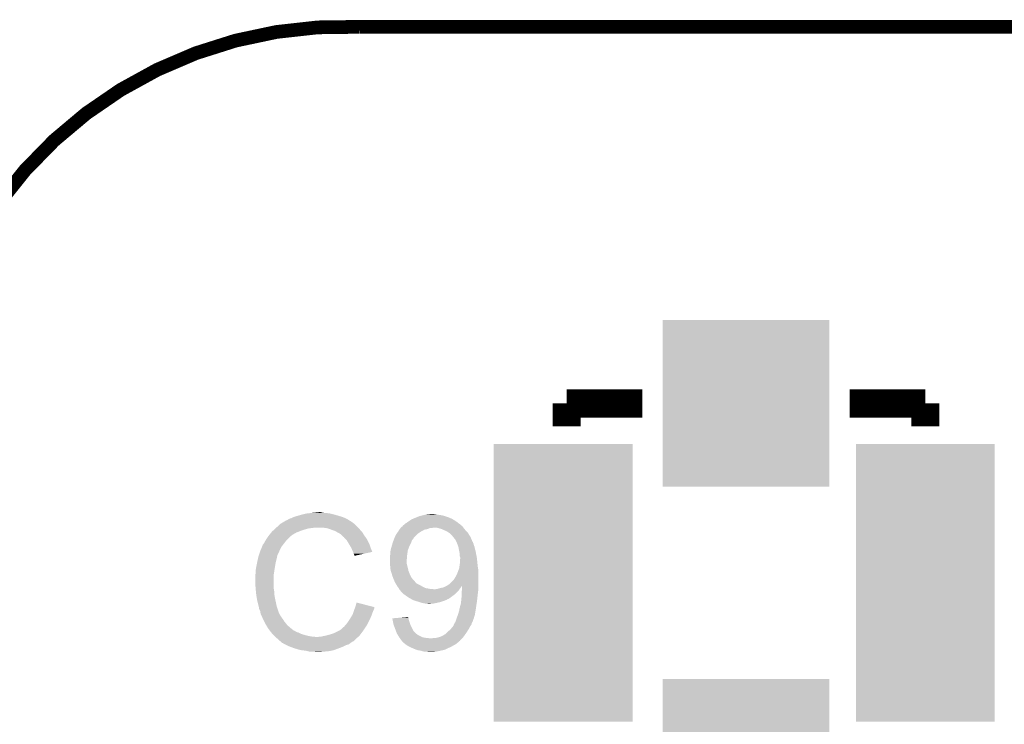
# Model space of a CAD drawing. Extents: x -52 to 48, y -3 to 57.
# Tile 34 of 96: x -45 to -38, y 52 to 57. Entities that reach past the tile are written whole.
import ezdxf

# ---------------------------------------------------------------- set-up
doc = ezdxf.new("R2010")
doc.units = 0
doc.layers.get('0').update_dxf_attribs({"linetype": 'CONTINUOUS'})
for name, color, linetype in [('CLICK_SHIELD_FOR_RED_PITAYA_008', 9, 'CONTINUOUS'), ('CLICK_SHIELD_FOR_RED_PITAYA_010', 11, 'CONTINUOUS'), ('CLICK_SHIELD_FOR_RED_PITAYA_012', 8, 'CONTINUOUS')]:
    doc.layers.add(name, color=color, linetype=linetype)

# ---------------------------------------------------------------- blocks, each defined once
blk = doc.blocks.new('RECTANGLE_203')
blk.add_solid([(0.50165, 1.00203), (0.50165, -1.00203), (-0.50165, 1.00203), (-0.50165, -1.00203)])
blk = doc.blocks.new('SQUARE_204')
blk.add_solid([(0.60198, 0.60198), (0.60198, -0.60198), (-0.60198, 0.60198), (-0.60198, -0.60198)])

msp = doc.modelspace()

# ---------------------------------------------------------------- linework, layer by layer
at = {"layer": 'CLICK_SHIELD_FOR_RED_PITAYA_008', "const_width": 0.09906}
msp.add_lwpolyline([(-42.55516, 57.1119, 0.2762521), (-45.3263, 55.5879)], format="xyb", dxfattribs=at)
msp.add_lwpolyline([(-42.55516, 57.1119), (4.45008, 57.1119)], dxfattribs=at)
at = {"layer": 'CLICK_SHIELD_FOR_RED_PITAYA_010', "const_width": 0.2032}
for points in [[(-41.0591, 54.39156), (-40.513, 54.39156)], [(-41.0591, 54.22646), (-41.0591, 54.39156)], [(-39.0144, 54.39156), (-38.4683, 54.39156)], [(-38.4683, 54.22646), (-38.4683, 54.39156)]]:
    msp.add_lwpolyline(points, dxfattribs=at)
at = {"layer": 'CLICK_SHIELD_FOR_RED_PITAYA_010'}
for points in [[(-43.042838, 53.56606), (-43.032678, 53.57114), (-42.66438, 53.56606), (-42.677922, 53.57114)], [(-43.032678, 53.57114), (-43.025054, 53.573682), (-42.677922, 53.57114), (-42.6847, 53.573682)], [(-43.025054, 53.573682), (-43.01744, 53.57622), (-42.6847, 53.573682), (-42.69333, 53.57622)], [(-43.01744, 53.57622), (-42.98188, 53.58638), (-42.69333, 53.57622), (-42.72788, 53.58638)], [(-42.98188, 53.58638), (-42.941238, 53.59654), (-42.72788, 53.58638), (-42.765978, 53.59654)], [(-42.941238, 53.59654), (-42.91965, 53.59908), (-42.765978, 53.59654), (-42.78376, 53.59908)], [(-42.91965, 53.59908), (-42.89806, 53.60162), (-42.78376, 53.59908), (-42.798998, 53.60162)], [(-42.89806, 53.60162), (-42.87393, 53.60416), (-42.814238, 53.60162), (-42.82694, 53.60416)], [(-42.87393, 53.60416), (-42.849798, 53.6067), (-42.82694, 53.60416), (-42.837098, 53.6067)], [(-42.15892, 53.56352), (-42.13987, 53.57114), (-41.899334, 53.56352), (-41.917622, 53.57114)], [(-42.13987, 53.57114), (-42.120818, 53.57876), (-41.917622, 53.57114), (-41.940484, 53.57876)], [(-42.120818, 53.57876), (-42.110668, 53.581298), (-41.940484, 53.57876), (-41.9481, 53.581298)], [(-42.110668, 53.581298), (-42.1005, 53.58384), (-41.9481, 53.581298), (-41.960804, 53.58384)], [(-42.1005, 53.58384), (-42.08907, 53.58638), (-41.960804, 53.58384), (-41.9735, 53.58638)], [(-42.08907, 53.58638), (-42.077638, 53.58892), (-41.9735, 53.58638), (-41.998898, 53.58892)], [(-42.077638, 53.58892), (-42.054778, 53.59146), (-41.998898, 53.58892), (-42.009058, 53.59146)], [(-42.054778, 53.59146), (-42.031936, 53.593998), (-42.014136, 53.59146), (-42.021758, 53.593998)], [(-42.031936, 53.593998), (-42.031918, 53.594), (-42.021758, 53.593998), (-42.031918, 53.594)], [(-43.157142, 53.49494), (-43.126664, 53.522878), (-42.56532, 53.49494), (-42.593258, 53.522878)], [(-43.126664, 53.522878), (-43.126658, 53.522882), (-42.593258, 53.522878), (-42.593262, 53.522882)], [(-43.126658, 53.522882), (-43.118196, 53.52796), (-42.593262, 53.522882), (-42.60088, 53.52796)], [(-43.118196, 53.52796), (-43.113966, 53.530498), (-42.60088, 53.52796), (-42.603418, 53.530498)], [(-43.113966, 53.530498), (-43.088558, 53.545742), (-42.603418, 53.530498), (-42.627808, 53.545742)], [(-43.088558, 53.545742), (-43.086024, 53.54828), (-42.627808, 53.545742), (-42.631868, 53.54828)], [(-43.086024, 53.54828), (-43.080936, 53.548282), (-42.631868, 53.54828), (-42.631872, 53.548282)], [(-43.080936, 53.548282), (-43.075858, 53.550822), (-42.631872, 53.548282), (-42.635936, 53.550822)], [(-43.075858, 53.550822), (-43.068238, 53.5559), (-42.635936, 53.550822), (-42.644062, 53.5559)], [(-43.068238, 53.5559), (-43.058078, 53.560982), (-42.644062, 53.5559), (-42.654224, 53.560982)], [(-43.058078, 53.560982), (-43.047918, 53.56352), (-42.654224, 53.560982), (-42.6593, 53.56352)], [(-43.047918, 53.56352), (-43.042838, 53.56606), (-42.6593, 53.56352), (-42.66438, 53.56606)], [(-42.256894, 53.49494), (-42.250362, 53.50256), (-41.805576, 53.49494), (-41.811504, 53.50256)], [(-42.250362, 53.50256), (-42.247814, 53.502566), (-41.811504, 53.50256), (-41.811508, 53.502566)], [(-42.247814, 53.502566), (-42.245284, 53.505098), (-41.811508, 53.502566), (-41.813478, 53.505098)], [(-42.245284, 53.505098), (-42.245278, 53.505104), (-41.813478, 53.505098), (-41.813484, 53.505104)], [(-42.245278, 53.505104), (-42.242736, 53.51017), (-41.813484, 53.505104), (-41.819394, 53.51017)], [(-42.242736, 53.51017), (-42.235118, 53.515262), (-41.819394, 53.51017), (-41.825334, 53.515262)], [(-42.235118, 53.515262), (-42.23004, 53.52034), (-41.825334, 53.515262), (-41.831258, 53.52034)], [(-42.23004, 53.52034), (-42.227498, 53.522882), (-41.831258, 53.52034), (-41.83507, 53.522882)], [(-42.227498, 53.522882), (-42.2148, 53.5305), (-41.83507, 53.522882), (-41.8465, 53.5305)], [(-42.2148, 53.5305), (-42.20803, 53.535578), (-41.8465, 53.5305), (-41.85159, 53.535578)], [(-42.20803, 53.535578), (-42.204648, 53.538114), (-41.85159, 53.535578), (-41.856636, 53.538114)], [(-42.204648, 53.538114), (-42.20464, 53.53812), (-41.856636, 53.538114), (-41.856636, 53.53812)], [(-42.20464, 53.53812), (-42.20088, 53.540628), (-41.856636, 53.53812), (-41.85666, 53.540628)], [(-42.20088, 53.540628), (-42.200832, 53.54066), (-41.85666, 53.540628), (-41.859206, 53.54066)], [(-42.200832, 53.54066), (-42.189402, 53.54828), (-41.859206, 53.54066), (-41.871178, 53.54828)], [(-42.189402, 53.54828), (-42.176698, 53.5559), (-41.871178, 53.54828), (-41.883152, 53.5559)], [(-42.176698, 53.5559), (-42.170778, 53.558438), (-41.883152, 53.5559), (-41.88714, 53.558438)], [(-42.170778, 53.558438), (-42.15892, 53.56352), (-41.88714, 53.558438), (-41.899334, 53.56352)], [(-43.228262, 53.41366), (-43.215818, 53.431438), (-43.073318, 53.41366), (-43.05554, 53.431438)], [(-43.215818, 53.431438), (-43.21048, 53.43906), (-43.05554, 53.431438), (-43.045382, 53.43906)], [(-43.21048, 53.43906), (-43.208404, 53.441598), (-43.045382, 53.43906), (-43.042842, 53.441598)], [(-43.208404, 53.441598), (-43.193856, 53.45938), (-43.042842, 53.441598), (-43.012362, 53.45938)], [(-43.193856, 53.45938), (-43.18762, 53.467), (-43.012362, 53.45938), (-42.99255, 53.467)], [(-43.18762, 53.467), (-43.18208, 53.47208), (-42.99255, 53.467), (-42.97934, 53.47208)], [(-43.18208, 53.47208), (-43.170996, 53.48224), (-42.97934, 53.47208), (-42.94886, 53.48224)], [(-43.170996, 53.48224), (-43.162682, 53.48986), (-42.94886, 53.48224), (-42.920922, 53.48986)], [(-43.162682, 53.48986), (-43.159912, 53.4924), (-42.920922, 53.48986), (-42.892982, 53.4924)], [(-43.159912, 53.4924), (-43.157142, 53.49494), (-42.892982, 53.4924), (-42.882822, 53.49494)], [(-42.7863, 53.48986), (-42.819322, 53.49494), (-42.56024, 53.48986), (-42.56532, 53.49494)], [(-42.786294, 53.489858), (-42.7863, 53.48986), (-42.560238, 53.489858), (-42.56024, 53.48986)], [(-42.75836, 53.4797), (-42.786294, 53.489858), (-42.55211, 53.4797), (-42.560238, 53.489858)], [(-42.75074, 53.47716), (-42.75836, 53.4797), (-42.55008, 53.47716), (-42.55211, 53.4797)], [(-42.735502, 53.47208), (-42.75074, 53.47716), (-42.545, 53.47208), (-42.55008, 53.47716)], [(-42.72216, 53.464458), (-42.735502, 53.47208), (-42.537378, 53.464458), (-42.545, 53.47208)], [(-42.717718, 53.46192), (-42.72216, 53.464458), (-42.535926, 53.46192), (-42.537378, 53.464458)], [(-42.702482, 53.4543), (-42.717718, 53.46192), (-42.531574, 53.4543), (-42.535926, 53.46192)], [(-42.69486, 53.44922), (-42.702482, 53.4543), (-42.528672, 53.44922), (-42.531574, 53.4543)], [(-42.69232, 53.44668), (-42.69486, 53.44922), (-42.52722, 53.44668), (-42.528672, 53.44922)], [(-42.692316, 53.446678), (-42.69232, 53.44668), (-42.52722, 53.446678), (-42.52722, 53.44668)], [(-42.66946, 53.42636), (-42.692316, 53.446678), (-42.512706, 53.42636), (-42.52722, 53.446678)], [(-42.655742, 53.411118), (-42.66946, 53.42636), (-42.50182, 53.411118), (-42.512706, 53.42636)], [(-42.303066, 53.42128), (-42.30116, 53.42636), (-42.163998, 53.42128), (-42.158914, 53.42636)], [(-42.30116, 53.42636), (-42.30115, 53.426382), (-42.158914, 53.42636), (-42.156388, 53.426382)], [(-42.30115, 53.426382), (-42.299884, 53.428914), (-42.156388, 53.426382), (-42.156374, 53.428914)], [(-42.299884, 53.428914), (-42.290998, 53.44667), (-42.156374, 53.428914), (-42.138612, 53.44667)], [(-42.290998, 53.44667), (-42.287366, 53.45176), (-42.138612, 53.44667), (-42.13352, 53.45176)], [(-42.287366, 53.45176), (-42.2783, 53.46446), (-42.13352, 53.45176), (-42.11447, 53.46446)], [(-42.2783, 53.46446), (-42.276714, 53.466998), (-42.11447, 53.46446), (-42.110662, 53.466998)], [(-42.276714, 53.466998), (-42.268776, 53.479702), (-42.110662, 53.466998), (-42.087796, 53.479702)], [(-42.268776, 53.479702), (-42.2656, 53.484782), (-42.087796, 53.479702), (-42.064938, 53.484782)], [(-42.2656, 53.484782), (-42.259072, 53.4924), (-42.064938, 53.484782), (-42.044616, 53.4924)], [(-42.259072, 53.4924), (-42.25907, 53.492402), (-42.044616, 53.4924), (-42.029376, 53.492402)], [(-42.25907, 53.492402), (-42.256894, 53.49494), (-42.029376, 53.492402), (-42.024296, 53.49494)], [(-41.98874, 53.4924), (-42.001442, 53.49494), (-41.803602, 53.4924), (-41.805576, 53.49494)], [(-41.963338, 53.48478), (-41.98874, 53.4924), (-41.797674, 53.48478), (-41.803602, 53.4924)], [(-41.957622, 53.48224), (-41.963338, 53.48478), (-41.7957, 53.48224), (-41.797674, 53.48478)], [(-41.94048, 53.47462), (-41.957622, 53.48224), (-41.788842, 53.47462), (-41.7957, 53.48224)], [(-41.920158, 53.464458), (-41.94048, 53.47462), (-41.779696, 53.464458), (-41.788842, 53.47462)], [(-41.908728, 53.456838), (-41.920158, 53.464458), (-41.77284, 53.456838), (-41.779696, 53.464458)], [(-41.904918, 53.454298), (-41.908728, 53.456838), (-41.771222, 53.454298), (-41.77284, 53.456838)], [(-41.884598, 53.433978), (-41.904918, 53.454298), (-41.758286, 53.433978), (-41.771222, 53.454298)], [(-41.880544, 53.42891), (-41.884598, 53.433978), (-41.75506, 53.42891), (-41.758286, 53.433978)], [(-41.864278, 53.40857), (-41.880544, 53.42891), (-41.74634, 53.40857), (-41.75506, 53.42891)], [(-43.27144, 53.32984), (-43.259934, 53.357778), (-43.13301, 53.32984), (-43.11904, 53.357778)], [(-43.259934, 53.357778), (-43.253658, 53.37301), (-43.11904, 53.357778), (-43.107194, 53.37301)], [(-43.253658, 53.37301), (-43.248578, 53.378104), (-43.107194, 53.37301), (-43.103232, 53.378104)], [(-43.248578, 53.378104), (-43.246038, 53.383182), (-43.103232, 53.378104), (-43.099282, 53.383182)], [(-43.246038, 53.383182), (-43.24096, 53.390802), (-43.099282, 53.383182), (-43.093356, 53.390802)], [(-43.24096, 53.390802), (-43.23588, 53.400958), (-43.093356, 53.390802), (-43.085456, 53.400958)], [(-43.23588, 53.400958), (-43.234358, 53.403498), (-43.085456, 53.400958), (-43.08348, 53.403498)], [(-43.234358, 53.403498), (-43.228262, 53.41366), (-43.08348, 53.403498), (-43.073318, 53.41366)], [(-42.646602, 53.400962), (-42.655742, 53.411118), (-42.49674, 53.400962), (-42.50182, 53.411118)], [(-42.640504, 53.3908), (-42.646602, 53.400962), (-42.49166, 53.3908), (-42.49674, 53.400962)], [(-42.626788, 53.36794), (-42.640504, 53.3908), (-42.4815, 53.36794), (-42.49166, 53.3908)], [(-42.61612, 53.35016), (-42.626788, 53.36794), (-42.475572, 53.35016), (-42.4815, 53.36794)], [(-42.32656, 53.35016), (-42.324384, 53.35778), (-42.199792, 53.35016), (-42.19702, 53.35778)], [(-42.324384, 53.35778), (-42.317126, 53.38318), (-42.19702, 53.35778), (-42.18432, 53.38318)], [(-42.317126, 53.38318), (-42.3164, 53.38572), (-42.18432, 53.38318), (-42.183368, 53.38572)], [(-42.3164, 53.38572), (-42.309734, 53.4035), (-42.183368, 53.38572), (-42.176698, 53.4035)], [(-42.309734, 53.4035), (-42.304968, 53.41621), (-42.176698, 53.4035), (-42.166538, 53.41621)], [(-42.304968, 53.41621), (-42.303066, 53.42128), (-42.166538, 53.41621), (-42.163998, 53.42128)], [(-41.856666, 53.39335), (-41.864278, 53.40857), (-41.739818, 53.39335), (-41.74634, 53.40857)], [(-41.855388, 53.390796), (-41.856666, 53.39335), (-41.73728, 53.390796), (-41.739818, 53.39335)], [(-41.85158, 53.38318), (-41.855388, 53.390796), (-41.73474, 53.38318), (-41.73728, 53.390796)], [(-41.85158, 53.383178), (-41.85158, 53.38318), (-41.734738, 53.383178), (-41.73474, 53.38318)], [(-41.849732, 53.378098), (-41.85158, 53.383178), (-41.732198, 53.378098), (-41.734738, 53.383178)], [(-41.846038, 53.367938), (-41.849732, 53.378098), (-41.729658, 53.367938), (-41.732198, 53.378098)], [(-41.84142, 53.355238), (-41.846038, 53.367938), (-41.72458, 53.355238), (-41.729658, 53.367938)], [(-41.838648, 53.339998), (-41.84142, 53.355238), (-41.722038, 53.339998), (-41.72458, 53.355238)], [(-43.287808, 53.279038), (-43.286678, 53.28412), (-43.152062, 53.279038), (-43.152062, 53.28412)], [(-43.286678, 53.28412), (-43.285834, 53.286656), (-43.152062, 53.28412), (-43.15206, 53.286656)], [(-43.285834, 53.286656), (-43.28414, 53.291736), (-43.15206, 53.286656), (-43.149522, 53.291736)], [(-43.28414, 53.291736), (-43.283294, 53.294276), (-43.149522, 53.291736), (-43.14952, 53.294276)], [(-43.283294, 53.294276), (-43.272288, 53.3273), (-43.14952, 53.294276), (-43.13428, 53.3273)], [(-43.272288, 53.3273), (-43.27144, 53.32984), (-43.13428, 53.3273), (-43.13301, 53.32984)], [(-42.613862, 53.34508), (-42.61612, 53.35016), (-42.47388, 53.34508), (-42.475572, 53.35016)], [(-42.60596, 53.3273), (-42.613862, 53.34508), (-42.466794, 53.3273), (-42.47388, 53.34508)], [(-42.602146, 53.319674), (-42.60596, 53.3273), (-42.463756, 53.319674), (-42.466794, 53.3273)], [(-42.60088, 53.317142), (-42.602146, 53.319674), (-42.47527, 53.317142), (-42.463756, 53.319674)], [(-42.598342, 53.306982), (-42.60088, 53.317142), (-42.521464, 53.306982), (-42.47527, 53.317142)], [(-42.5958, 53.3019), (-42.598342, 53.306982), (-42.54457, 53.3019), (-42.521464, 53.306982)], [(-42.59326, 53.294284), (-42.5958, 53.3019), (-42.579198, 53.294284), (-42.54457, 53.3019)], [(-42.590728, 53.291748), (-42.59326, 53.294284), (-42.590728, 53.291748), (-42.579198, 53.294284)], [(-42.33672, 53.286662), (-42.335198, 53.29428), (-42.212806, 53.286662), (-42.21226, 53.29428)], [(-42.33672, 53.25872), (-42.33672, 53.286662), (-42.2148, 53.25872), (-42.212806, 53.286662)], [(-42.335198, 53.29428), (-42.33418, 53.299362), (-42.21226, 53.29428), (-42.211534, 53.299362)], [(-42.33418, 53.314602), (-42.33164, 53.32984), (-42.209356, 53.314602), (-42.20718, 53.32984)], [(-42.33418, 53.299362), (-42.33418, 53.314602), (-42.211534, 53.299362), (-42.209356, 53.314602)], [(-42.33164, 53.329842), (-42.32656, 53.35016), (-42.207178, 53.329842), (-42.199792, 53.35016)], [(-42.33164, 53.32984), (-42.33164, 53.329842), (-42.20718, 53.32984), (-42.207178, 53.329842)], [(-41.83634, 53.3273), (-41.838648, 53.339998), (-41.717806, 53.3273), (-41.722038, 53.339998)], [(-41.835774, 53.324758), (-41.83634, 53.3273), (-41.71696, 53.324758), (-41.717806, 53.3273)], [(-41.831824, 53.30698), (-41.835774, 53.324758), (-41.71442, 53.30698), (-41.71696, 53.324758)], [(-41.83126, 53.304438), (-41.831824, 53.30698), (-41.713784, 53.304438), (-41.71442, 53.30698)], [(-41.831258, 53.286658), (-41.83126, 53.304438), (-41.70934, 53.286658), (-41.713784, 53.304438)], [(-41.82872, 53.279036), (-41.831258, 53.286658), (-41.708492, 53.279036), (-41.70934, 53.286658)], [(-43.30208, 53.21046), (-43.29684, 53.2384), (-43.1673, 53.21046), (-43.16222, 53.2384)], [(-43.29684, 53.2384), (-43.29176, 53.26126), (-43.16222, 53.2384), (-43.15714, 53.26126)], [(-43.29176, 53.26126), (-43.289502, 53.27142), (-43.15714, 53.26126), (-43.154598, 53.27142)], [(-43.289502, 53.27142), (-43.287808, 53.279038), (-43.154598, 53.27142), (-43.152062, 53.279038)], [(-42.33672, 53.235862), (-42.33672, 53.25872), (-42.2148, 53.235862), (-42.2148, 53.25872)], [(-42.33418, 53.213), (-42.33672, 53.235862), (-42.209084, 53.213), (-42.2148, 53.235862)], [(-42.333416, 53.20538), (-42.33418, 53.213), (-42.20718, 53.20538), (-42.209084, 53.213)], [(-41.836342, 53.200298), (-41.834388, 53.213), (-41.69941, 53.200298), (-41.70172, 53.213)], [(-41.834388, 53.213), (-41.83126, 53.23332), (-41.70172, 53.213), (-41.703752, 53.23332)], [(-41.83126, 53.23332), (-41.829084, 53.2638), (-41.703752, 53.23332), (-41.7068, 53.2638)], [(-41.829084, 53.2638), (-41.82872, 53.26888), (-41.7068, 53.2638), (-41.707364, 53.26888)], [(-41.82872, 53.26888), (-41.82872, 53.279036), (-41.707364, 53.26888), (-41.708492, 53.279036)], [(-43.30954, 53.146962), (-43.307, 53.162202), (-43.17707, 53.146962), (-43.174726, 53.162202)], [(-43.30954, 53.144418), (-43.30954, 53.146962), (-43.17746, 53.144418), (-43.17707, 53.146962)], [(-43.30954, 53.10886), (-43.30954, 53.144418), (-43.17746, 53.10886), (-43.17746, 53.144418)], [(-43.307, 53.17998), (-43.30446, 53.19776), (-43.17199, 53.17998), (-43.169254, 53.19776)], [(-43.307, 53.162202), (-43.307, 53.17998), (-43.174726, 53.162202), (-43.17199, 53.17998)], [(-43.30446, 53.19776), (-43.30208, 53.21046), (-43.169254, 53.19776), (-43.1673, 53.21046)], [(-42.33164, 53.187602), (-42.333416, 53.20538), (-42.203228, 53.187602), (-42.20718, 53.20538)], [(-42.329946, 53.182522), (-42.33164, 53.187602), (-42.2021, 53.182522), (-42.203228, 53.187602)], [(-42.32402, 53.16474), (-42.329946, 53.182522), (-42.194986, 53.16474), (-42.2021, 53.182522)], [(-42.321842, 53.15712), (-42.32402, 53.16474), (-42.19194, 53.15712), (-42.194986, 53.16474)], [(-42.318938, 53.146958), (-42.321842, 53.15712), (-42.186856, 53.146958), (-42.19194, 53.15712)], [(-42.313228, 53.131732), (-42.318938, 53.146958), (-42.179242, 53.131732), (-42.186856, 53.146958)], [(-41.86682, 53.13172), (-41.85666, 53.1495), (-41.69664, 53.13172), (-41.69664, 53.1495)], [(-41.85666, 53.1495), (-41.8465, 53.172362), (-41.69664, 53.1495), (-41.69664, 53.172362)], [(-41.8465, 53.172362), (-41.841884, 53.185058), (-41.69664, 53.172362), (-41.69664, 53.185058)], [(-41.841884, 53.185058), (-41.836342, 53.200298), (-41.69664, 53.185058), (-41.69941, 53.200298)], [(-43.307252, 53.063138), (-43.30954, 53.10886), (-43.17746, 53.063138), (-43.17746, 53.10886)], [(-42.31132, 53.12664), (-42.313228, 53.131732), (-42.174716, 53.12664), (-42.179242, 53.131732)], [(-42.3037, 53.10886), (-42.31132, 53.12664), (-42.15892, 53.10886), (-42.174716, 53.12664)], [(-42.30243, 53.106322), (-42.3037, 53.10886), (-42.156382, 53.106322), (-42.15892, 53.10886)], [(-42.29862, 53.098702), (-42.30243, 53.106322), (-42.151302, 53.098702), (-42.156382, 53.106322)], [(-42.29608, 53.09362), (-42.29862, 53.098702), (-42.144948, 53.09362), (-42.151302, 53.098702)], [(-42.293032, 53.088542), (-42.29608, 53.09362), (-42.1386, 53.088542), (-42.144948, 53.09362)], [(-42.28846, 53.08092), (-42.293032, 53.088542), (-42.12082, 53.08092), (-42.1386, 53.088542)], [(-42.280842, 53.068222), (-42.28846, 53.08092), (-42.1005, 53.068222), (-42.12082, 53.08092)], [(-41.950642, 53.06314), (-41.933496, 53.07076), (-41.82364, 53.06314), (-41.81856, 53.07076)], [(-41.933496, 53.07076), (-41.927884, 53.073254), (-41.81856, 53.07076), (-41.816078, 53.073254)], [(-41.927884, 53.073254), (-41.92778, 53.0733), (-41.69664, 53.073254), (-41.69664, 53.0733)], [(-41.92778, 53.0733), (-41.90492, 53.08854), (-41.69664, 53.0733), (-41.69664, 53.08854)], [(-41.90492, 53.08854), (-41.874442, 53.119018), (-41.69664, 53.08854), (-41.69664, 53.119018)], [(-41.874442, 53.119018), (-41.86682, 53.13172), (-41.69664, 53.119018), (-41.69664, 53.13172)], [(-41.816036, 53.05552), (-41.816078, 53.073254), (-41.69664, 53.05552), (-41.69664, 53.073254)], [(-43.307, 53.05806), (-43.307252, 53.063138), (-43.176444, 53.05806), (-43.17746, 53.063138)], [(-43.306238, 53.05044), (-43.307, 53.05806), (-43.17492, 53.05044), (-43.176444, 53.05806)], [(-43.304714, 53.035202), (-43.306238, 53.05044), (-43.17238, 53.035202), (-43.17492, 53.05044)], [(-43.30192, 53.007258), (-43.304714, 53.035202), (-43.170384, 53.007258), (-43.17238, 53.035202)], [(-43.300574, 52.999638), (-43.30192, 53.007258), (-43.16984, 52.999638), (-43.170384, 53.007258)], [(-43.2943, 52.96408), (-43.300574, 52.999638), (-43.162218, 52.96408), (-43.16984, 52.999638)], [(-42.27323, 53.058062), (-42.280842, 53.068222), (-42.077642, 53.058062), (-42.1005, 53.068222)], [(-42.273222, 53.05805), (-42.27323, 53.058062), (-42.077576, 53.05805), (-42.077642, 53.058062)], [(-42.270682, 53.05298), (-42.273222, 53.05805), (-42.0497, 53.05298), (-42.077576, 53.05805)], [(-42.26941, 53.05044), (-42.270682, 53.05298), (-42.02176, 53.05044), (-42.0497, 53.05298)], [(-42.268142, 53.047904), (-42.26941, 53.05044), (-41.834646, 53.047904), (-41.832954, 53.05044)], [(-42.260522, 53.04027), (-42.268142, 53.047904), (-41.839736, 53.04027), (-41.834646, 53.047904)], [(-42.259252, 53.037738), (-42.260522, 53.04027), (-41.841424, 53.037738), (-41.839736, 53.04027)], [(-42.257982, 53.035204), (-42.259252, 53.037738), (-41.844466, 53.035204), (-41.841424, 53.037738)], [(-42.24782, 53.025042), (-42.257982, 53.035204), (-41.856658, 53.025042), (-41.844466, 53.035204)], [(-42.240202, 53.017422), (-42.24782, 53.025042), (-41.86428, 53.017422), (-41.856658, 53.025042)], [(-42.229532, 53.0098), (-42.240202, 53.017422), (-41.871902, 53.0098), (-41.86428, 53.017422)], [(-42.208196, 52.99456), (-42.229532, 53.0098), (-41.89222, 52.99456), (-41.871902, 53.0098)], [(-42.006522, 53.05044), (-41.99128, 53.05298), (-41.832954, 53.05044), (-41.83126, 53.05298)], [(-41.99128, 53.05298), (-41.9735, 53.05806), (-41.83126, 53.05298), (-41.82745, 53.05806)], [(-41.9735, 53.05806), (-41.950642, 53.06314), (-41.82745, 53.05806), (-41.82364, 53.06314)], [(-41.81856, 53.01996), (-41.817176, 53.0352), (-41.700874, 53.01996), (-41.69918, 53.0352)], [(-41.81856, 52.994558), (-41.81856, 53.01996), (-41.703696, 52.994558), (-41.700874, 53.01996)], [(-41.817176, 53.0352), (-41.81602, 53.047898), (-41.69918, 53.0352), (-41.697594, 53.047898)], [(-41.81602, 53.047898), (-41.816036, 53.05552), (-41.697594, 53.047898), (-41.69664, 53.05552)], [(-43.28922, 52.94376), (-43.2943, 52.96408), (-43.157864, 52.94376), (-43.162218, 52.96408)], [(-43.284864, 52.92852), (-43.28922, 52.94376), (-43.154598, 52.92852), (-43.157864, 52.94376)], [(-43.28414, 52.925982), (-43.284864, 52.92852), (-43.153752, 52.925982), (-43.154598, 52.92852)], [(-42.586922, 52.920872), (-42.5831, 52.931062), (-42.44848, 52.920872), (-42.488416, 52.931062)], [(-42.5831, 52.931062), (-42.577988, 52.953916), (-42.488416, 52.931062), (-42.577988, 52.953916)], [(-42.204642, 52.99202), (-42.208196, 52.99456), (-41.89603, 52.99202), (-41.89222, 52.99456)], [(-42.182416, 52.97932), (-42.204642, 52.99202), (-41.915074, 52.97932), (-41.89603, 52.99202)], [(-42.18241, 52.979316), (-42.182416, 52.97932), (-41.917626, 52.979316), (-41.915074, 52.97932)], [(-42.173526, 52.97424), (-42.18241, 52.979316), (-41.92523, 52.97424), (-41.917626, 52.979316)], [(-42.169082, 52.9717), (-42.173526, 52.97424), (-41.931584, 52.9717), (-41.92523, 52.97424)], [(-42.16146, 52.96916), (-42.169082, 52.9717), (-41.937938, 52.96916), (-41.931584, 52.9717)], [(-42.15384, 52.96662), (-42.16146, 52.96916), (-41.94556, 52.96662), (-41.937938, 52.96916)], [(-42.12082, 52.95646), (-42.15384, 52.96662), (-41.976042, 52.95646), (-41.94556, 52.96662)], [(-42.10558, 52.951382), (-42.12082, 52.95646), (-41.998892, 52.951382), (-41.976042, 52.95646)], [(-42.10557, 52.95138), (-42.10558, 52.951382), (-41.9989, 52.95138), (-41.998892, 52.951382)], [(-42.080182, 52.9463), (-42.10557, 52.95138), (-42.024298, 52.9463), (-41.9989, 52.95138)], [(-42.062402, 52.943762), (-42.070024, 52.9463), (-42.049678, 52.943762), (-42.024298, 52.9463)], [(-42.049698, 52.94376), (-42.062402, 52.943762), (-42.049698, 52.94376), (-42.049678, 52.943762)], [(-41.83126, 52.915822), (-41.82872, 52.92852), (-41.71442, 52.915822), (-41.712516, 52.92852)], [(-41.82872, 52.92852), (-41.82364, 52.946302), (-41.712516, 52.92852), (-41.709848, 52.946302)], [(-41.82364, 52.946302), (-41.821384, 52.96662), (-41.709848, 52.946302), (-41.7068, 52.96662)], [(-41.821384, 52.96662), (-41.8211, 52.96916), (-41.7068, 52.96662), (-41.706518, 52.96916)], [(-41.8211, 52.96916), (-41.81856, 52.994558), (-41.706518, 52.96916), (-41.703696, 52.994558)], [(-43.2816, 52.908204), (-43.28414, 52.925982), (-43.147826, 52.908204), (-43.153752, 52.925982)], [(-43.273982, 52.892962), (-43.2816, 52.908204), (-43.142748, 52.892962), (-43.147826, 52.908204)], [(-43.273556, 52.890416), (-43.273982, 52.892962), (-43.1419, 52.890416), (-43.142748, 52.892962)], [(-43.273132, 52.887876), (-43.273556, 52.890416), (-43.141898, 52.887876), (-43.1419, 52.890416)], [(-43.272286, 52.882798), (-43.273132, 52.887876), (-43.13936, 52.882798), (-43.141898, 52.887876)], [(-43.27144, 52.87772), (-43.272286, 52.882798), (-43.137666, 52.87772), (-43.13936, 52.882798)], [(-43.270804, 52.875178), (-43.27144, 52.87772), (-43.13682, 52.875178), (-43.137666, 52.87772)], [(-43.268902, 52.867562), (-43.270804, 52.875178), (-43.132468, 52.867562), (-43.13682, 52.875178)], [(-43.263818, 52.857398), (-43.268902, 52.867562), (-43.12666, 52.857398), (-43.132468, 52.867562)], [(-43.258742, 52.847244), (-43.263818, 52.857398), (-43.119406, 52.847244), (-43.12666, 52.857398)], [(-42.61358, 52.85486), (-42.606322, 52.867562), (-42.471704, 52.85486), (-42.46626, 52.867562)], [(-42.606322, 52.867562), (-42.603418, 52.872642), (-42.46626, 52.867562), (-42.464568, 52.872642)], [(-42.603418, 52.872642), (-42.600516, 52.882802), (-42.464568, 52.872642), (-42.46118, 52.882802)], [(-42.600516, 52.882802), (-42.59834, 52.89042), (-42.46118, 52.882802), (-42.458134, 52.89042)], [(-42.59834, 52.89042), (-42.596436, 52.8955), (-42.458134, 52.89042), (-42.4561, 52.8955)], [(-42.596436, 52.8955), (-42.592628, 52.905658), (-42.4561, 52.8955), (-42.45102, 52.905658)], [(-42.592628, 52.905658), (-42.588818, 52.915818), (-42.45102, 52.905658), (-42.44848, 52.915818)], [(-42.588818, 52.915818), (-42.586922, 52.920872), (-42.44848, 52.915818), (-42.44848, 52.920872)], [(-41.84904, 52.85486), (-41.844808, 52.867558), (-41.72585, 52.85486), (-41.72204, 52.867558)], [(-41.844808, 52.867558), (-41.84142, 52.87772), (-41.72204, 52.867558), (-41.720436, 52.87772)], [(-41.84142, 52.87772), (-41.8338, 52.903122), (-41.720436, 52.87772), (-41.716426, 52.903122)], [(-41.8338, 52.903122), (-41.833798, 52.908202), (-41.716426, 52.903122), (-41.715624, 52.908202)], [(-41.833798, 52.908202), (-41.831262, 52.91582), (-41.715624, 52.908202), (-41.71442, 52.91582)], [(-41.831262, 52.91582), (-41.83126, 52.915822), (-41.71442, 52.91582), (-41.71442, 52.915822)], [(-43.25874, 52.844704), (-43.258742, 52.847244), (-43.11759, 52.844704), (-43.119406, 52.847244)], [(-43.256198, 52.83962), (-43.25874, 52.844704), (-43.11396, 52.83962), (-43.11759, 52.844704)], [(-43.244768, 52.81676), (-43.256198, 52.83962), (-43.09872, 52.81676), (-43.11396, 52.83962)], [(-43.23842, 52.80406), (-43.244768, 52.81676), (-43.08856, 52.80406), (-43.09872, 52.81676)], [(-43.2308, 52.79136), (-43.23842, 52.80406), (-43.0784, 52.79136), (-43.08856, 52.80406)], [(-43.218608, 52.771042), (-43.2308, 52.79136), (-43.055542, 52.771042), (-43.0784, 52.79136)], [(-42.66693, 52.778664), (-42.661838, 52.786282), (-42.510286, 52.778664), (-42.505206, 52.786282)], [(-42.661838, 52.786282), (-42.656764, 52.791358), (-42.505206, 52.786282), (-42.501822, 52.791358)], [(-42.656764, 52.791358), (-42.65422, 52.793902), (-42.501822, 52.791358), (-42.50055, 52.793902)], [(-42.65422, 52.793902), (-42.638978, 52.814222), (-42.50055, 52.793902), (-42.49039, 52.814222)], [(-42.638978, 52.814222), (-42.631362, 52.82692), (-42.49039, 52.814222), (-42.484042, 52.82692)], [(-42.631362, 52.82692), (-42.627976, 52.832), (-42.484042, 52.82692), (-42.4815, 52.832)], [(-42.627976, 52.832), (-42.6212, 52.842158), (-42.4815, 52.832), (-42.477148, 52.842158)], [(-42.6212, 52.842158), (-42.61358, 52.85486), (-42.477148, 52.842158), (-42.471704, 52.85486)], [(-42.318906, 52.839622), (-42.261548, 52.844704), (-42.2021, 52.839622), (-42.2021, 52.844704)], [(-42.31843, 52.837076), (-42.318906, 52.839622), (-42.2021, 52.837076), (-42.2021, 52.839622)], [(-42.315112, 52.8193), (-42.31843, 52.837076), (-42.19702, 52.8193), (-42.2021, 52.837076)], [(-42.312266, 52.80406), (-42.315112, 52.8193), (-42.19194, 52.80406), (-42.19702, 52.8193)], [(-42.31132, 52.798982), (-42.312266, 52.80406), (-42.190034, 52.798982), (-42.19194, 52.80406)], [(-42.305876, 52.78374), (-42.31132, 52.798982), (-42.18432, 52.78374), (-42.190034, 52.798982)], [(-42.261548, 52.844704), (-42.232994, 52.847234), (-42.2021, 52.844704), (-42.204634, 52.847234)], [(-42.232994, 52.847234), (-42.20464, 52.849746), (-42.204634, 52.847234), (-42.20464, 52.849746)], [(-41.879094, 52.78374), (-41.87698, 52.786276), (-41.755062, 52.78374), (-41.75316, 52.786276)], [(-41.87698, 52.786276), (-41.876978, 52.788824), (-41.75316, 52.786276), (-41.751248, 52.788824)], [(-41.876978, 52.788824), (-41.874442, 52.793896), (-41.751248, 52.788824), (-41.747442, 52.793896)], [(-41.874442, 52.793896), (-41.86936, 52.804058), (-41.747442, 52.793896), (-41.7449, 52.804058)], [(-41.86936, 52.80406), (-41.864784, 52.811678), (-41.744898, 52.80406), (-41.74236, 52.811678)], [(-41.86936, 52.804058), (-41.86936, 52.80406), (-41.7449, 52.804058), (-41.744898, 52.80406)], [(-41.864784, 52.811678), (-41.861738, 52.81675), (-41.74236, 52.811678), (-41.739826, 52.81675)], [(-41.861738, 52.816756), (-41.861012, 52.819294), (-41.739822, 52.816756), (-41.737286, 52.819294)], [(-41.861738, 52.81675), (-41.861738, 52.816756), (-41.739826, 52.81675), (-41.739822, 52.816756)], [(-41.861012, 52.819294), (-41.860288, 52.821836), (-41.737286, 52.819294), (-41.73728, 52.821836)], [(-41.860288, 52.821836), (-41.85666, 52.83454), (-41.73728, 52.821836), (-41.732516, 52.83454)], [(-41.85666, 52.83454), (-41.853804, 52.84216), (-41.732516, 52.83454), (-41.729658, 52.84216)], [(-41.853804, 52.84216), (-41.84904, 52.85486), (-41.729658, 52.84216), (-41.72585, 52.85486)], [(-43.215562, 52.765962), (-43.218608, 52.771042), (-43.049192, 52.765962), (-43.055542, 52.771042)], [(-43.203836, 52.75072), (-43.215562, 52.765962), (-43.030144, 52.75072), (-43.049192, 52.765962)], [(-43.20383, 52.750714), (-43.203836, 52.75072), (-43.025054, 52.750714), (-43.030144, 52.75072)], [(-43.201882, 52.74818), (-43.20383, 52.750714), (-43.02252, 52.74818), (-43.025054, 52.750714)], [(-43.197974, 52.7431), (-43.201882, 52.74818), (-43.014898, 52.7431), (-43.02252, 52.74818)], [(-43.196018, 52.740558), (-43.197974, 52.7431), (-43.009818, 52.740558), (-43.014898, 52.7431)], [(-43.194066, 52.73802), (-43.196018, 52.740558), (-42.999658, 52.73802), (-43.009818, 52.740558)], [(-43.19016, 52.732942), (-43.194066, 52.73802), (-42.989502, 52.732942), (-42.999658, 52.73802)], [(-43.185076, 52.727858), (-43.19016, 52.732942), (-42.979338, 52.727858), (-42.989502, 52.732942)], [(-43.177458, 52.72024), (-43.185076, 52.727858), (-42.95394, 52.72024), (-42.979338, 52.727858)], [(-43.169838, 52.71262), (-43.177458, 52.72024), (-42.926, 52.71262), (-42.95394, 52.72024)], [(-42.81171, 52.712618), (-42.799, 52.71516), (-42.5577, 52.712618), (-42.555794, 52.71516)], [(-42.799, 52.71516), (-42.77106, 52.72278), (-42.555794, 52.71516), (-42.55008, 52.72278)], [(-42.77106, 52.72278), (-42.74058, 52.73294), (-42.55008, 52.72278), (-42.54246, 52.73294)], [(-42.74058, 52.73294), (-42.699952, 52.75326), (-42.54246, 52.73294), (-42.52722, 52.75326)], [(-42.699952, 52.75326), (-42.694872, 52.7558), (-42.52722, 52.75326), (-42.525528, 52.7558)], [(-42.694872, 52.7558), (-42.679622, 52.768498), (-42.525528, 52.7558), (-42.517062, 52.768498)], [(-42.679622, 52.768498), (-42.671996, 52.776122), (-42.517062, 52.768498), (-42.51198, 52.776122)], [(-42.671996, 52.776122), (-42.66693, 52.778664), (-42.51198, 52.776122), (-42.510286, 52.778664)], [(-42.29862, 52.763422), (-42.305876, 52.78374), (-42.17416, 52.763422), (-42.18432, 52.78374)], [(-42.29862, 52.76342), (-42.29862, 52.763422), (-42.174158, 52.76342), (-42.17416, 52.763422)], [(-42.291786, 52.74565), (-42.29862, 52.76342), (-42.163998, 52.74565), (-42.174158, 52.76342)], [(-42.28592, 52.730388), (-42.291786, 52.74565), (-42.148744, 52.730388), (-42.163998, 52.74565)], [(-42.2844, 52.727858), (-42.28592, 52.730388), (-42.146216, 52.727858), (-42.148744, 52.730388)], [(-42.282876, 52.725318), (-42.2844, 52.727858), (-42.14115, 52.725318), (-42.146216, 52.727858)], [(-42.278304, 52.7177), (-42.282876, 52.725318), (-42.130978, 52.7177), (-42.14115, 52.725318)], [(-42.27068, 52.704998), (-42.278304, 52.7177), (-42.105578, 52.704998), (-42.130978, 52.7177)], [(-41.96334, 52.71008), (-41.94811, 52.717702), (-41.802168, 52.71008), (-41.796624, 52.717702)], [(-41.94811, 52.717702), (-41.945556, 52.720242), (-41.796624, 52.717702), (-41.794776, 52.720242)], [(-41.945556, 52.720242), (-41.940478, 52.722782), (-41.794776, 52.720242), (-41.79293, 52.722782)], [(-41.940478, 52.722782), (-41.932858, 52.727862), (-41.79293, 52.722782), (-41.789236, 52.727862)], [(-41.932858, 52.727862), (-41.927778, 52.732942), (-41.789236, 52.727862), (-41.78554, 52.732942)], [(-41.927778, 52.732942), (-41.912538, 52.748182), (-41.78554, 52.732942), (-41.775842, 52.748182)], [(-41.912538, 52.748182), (-41.899838, 52.758342), (-41.775842, 52.748182), (-41.769376, 52.758342)], [(-41.899838, 52.758342), (-41.897808, 52.76088), (-41.769376, 52.758342), (-41.76776, 52.76088)], [(-41.897808, 52.76088), (-41.88968, 52.77104), (-41.76776, 52.76088), (-41.762118, 52.77104)], [(-41.88968, 52.77104), (-41.879094, 52.78374), (-41.762118, 52.77104), (-41.755062, 52.78374)], [(-43.164758, 52.70754), (-43.169838, 52.71262), (-42.895522, 52.70754), (-42.926, 52.71262)], [(-43.162218, 52.705), (-43.164758, 52.70754), (-42.862502, 52.705), (-42.895522, 52.70754)], [(-43.1546, 52.697382), (-43.162218, 52.705), (-42.57548, 52.697382), (-42.56659, 52.705)], [(-43.1546, 52.69738), (-43.1546, 52.697382), (-42.575484, 52.69738), (-42.57548, 52.697382)], [(-43.141902, 52.687222), (-43.1546, 52.69738), (-42.585642, 52.687222), (-42.575484, 52.69738)], [(-43.131742, 52.677062), (-43.141902, 52.687222), (-42.595802, 52.677062), (-42.585642, 52.687222)], [(-43.127928, 52.67452), (-43.131742, 52.677062), (-42.598344, 52.67452), (-42.595802, 52.677062)], [(-43.12412, 52.67198), (-43.127928, 52.67452), (-42.60596, 52.67198), (-42.598344, 52.67452)], [(-43.124118, 52.671978), (-43.12412, 52.67198), (-42.605964, 52.671978), (-42.60596, 52.67198)], [(-43.11904, 52.6669), (-43.124118, 52.671978), (-42.61358, 52.6669), (-42.605964, 52.671978)], [(-43.113966, 52.661826), (-43.11904, 52.6669), (-42.620342, 52.661826), (-42.61358, 52.6669)], [(-43.111416, 52.66182), (-43.113966, 52.661826), (-42.62035, 52.66182), (-42.620342, 52.661826)], [(-43.10887, 52.659282), (-43.111416, 52.66182), (-42.623734, 52.659282), (-42.62035, 52.66182)], [(-43.093626, 52.651658), (-43.10887, 52.659282), (-42.633892, 52.651658), (-42.623734, 52.659282)], [(-43.083474, 52.64658), (-43.093626, 52.651658), (-42.65168, 52.64658), (-42.633892, 52.651658)], [(-43.06824, 52.63896), (-43.083474, 52.64658), (-42.66692, 52.63896), (-42.65168, 52.64658)], [(-42.854878, 52.705), (-42.844718, 52.70754), (-42.56659, 52.705), (-42.563626, 52.70754)], [(-42.834558, 52.70754), (-42.8244, 52.71008), (-42.563626, 52.70754), (-42.560662, 52.71008)], [(-42.8244, 52.71008), (-42.81171, 52.712618), (-42.560662, 52.71008), (-42.5577, 52.712618)], [(-42.267052, 52.69992), (-42.27068, 52.704998), (-42.087798, 52.69992), (-42.105578, 52.704998)], [(-42.263422, 52.69484), (-42.267052, 52.69992), (-42.042078, 52.69484), (-42.087798, 52.69992)], [(-42.25798, 52.68722), (-42.263422, 52.69484), (-41.822024, 52.68722), (-41.815098, 52.69484)], [(-42.25036, 52.677062), (-42.25798, 52.68722), (-41.83126, 52.677062), (-41.822024, 52.68722)], [(-42.250356, 52.677058), (-42.25036, 52.677062), (-41.831262, 52.677058), (-41.83126, 52.677062)], [(-42.23258, 52.65928), (-42.250356, 52.677058), (-41.852992, 52.65928), (-41.831262, 52.677058)], [(-42.226232, 52.654202), (-42.23258, 52.65928), (-41.859198, 52.654202), (-41.852992, 52.65928)], [(-42.223052, 52.651658), (-42.226232, 52.654202), (-41.861744, 52.651658), (-41.859198, 52.654202)], [(-42.21988, 52.64912), (-42.223052, 52.651658), (-41.86682, 52.64912), (-41.861744, 52.651658)], [(-42.208446, 52.641498), (-42.21988, 52.64912), (-41.882062, 52.641498), (-41.86682, 52.64912)], [(-42.034458, 52.69484), (-42.024298, 52.69738), (-41.815098, 52.69484), (-41.812788, 52.69738)], [(-42.011598, 52.69738), (-41.996358, 52.69992), (-41.812788, 52.69738), (-41.81048, 52.69992)], [(-41.996358, 52.69992), (-41.978588, 52.704998), (-41.81048, 52.69992), (-41.805862, 52.704998)], [(-41.978588, 52.704998), (-41.97858, 52.705), (-41.805862, 52.704998), (-41.805862, 52.705)], [(-41.97858, 52.705), (-41.96334, 52.71008), (-41.805862, 52.705), (-41.802168, 52.71008)], [(-43.047922, 52.63134), (-43.06824, 52.63896), (-42.6847, 52.63134), (-42.66692, 52.63896)], [(-43.0276, 52.623718), (-43.047922, 52.63134), (-42.705026, 52.623718), (-42.6847, 52.63134)], [(-43.001694, 52.6161), (-43.0276, 52.623718), (-42.72534, 52.6161), (-42.705026, 52.623718)], [(-42.984422, 52.61102), (-43.001694, 52.6161), (-42.740582, 52.61102), (-42.72534, 52.6161)], [(-42.964102, 52.60848), (-42.984422, 52.61102), (-42.748202, 52.60848), (-42.740582, 52.61102)], [(-42.943782, 52.60594), (-42.964102, 52.60848), (-42.759632, 52.60594), (-42.748202, 52.60848)], [(-42.93362, 52.6034), (-42.943782, 52.60594), (-42.771062, 52.6034), (-42.759632, 52.60594)], [(-42.92346, 52.60086), (-42.93362, 52.6034), (-42.79646, 52.60086), (-42.771062, 52.6034)], [(-42.908222, 52.59832), (-42.92346, 52.60086), (-42.8244, 52.59832), (-42.79646, 52.60086)], [(-42.867582, 52.59578), (-42.880282, 52.59832), (-42.852338, 52.59578), (-42.8244, 52.59832)], [(-42.204642, 52.638962), (-42.208446, 52.641498), (-41.885868, 52.638962), (-41.882062, 52.641498)], [(-42.199134, 52.63642), (-42.204642, 52.638962), (-41.889682, 52.63642), (-41.885868, 52.638962)], [(-42.188128, 52.63134), (-42.199134, 52.63642), (-41.89984, 52.63134), (-41.889682, 52.63642)], [(-42.177122, 52.62626), (-42.188128, 52.63134), (-41.91254, 52.62626), (-41.89984, 52.63134)], [(-42.17162, 52.62372), (-42.177122, 52.62626), (-41.91762, 52.62372), (-41.91254, 52.62626)], [(-42.147228, 52.613558), (-42.17162, 52.62372), (-41.937942, 52.613558), (-41.91762, 52.62372)], [(-42.141142, 52.611022), (-42.147228, 52.613558), (-41.948934, 52.611022), (-41.937942, 52.613558)], [(-42.113198, 52.60594), (-42.141142, 52.611022), (-41.97096, 52.60594), (-41.948934, 52.611022)], [(-42.085264, 52.59832), (-42.113198, 52.60594), (-42.00652, 52.59832), (-41.97096, 52.60594)], [(-42.057322, 52.595782), (-42.064944, 52.59832), (-42.04459, 52.595782), (-42.00652, 52.59832)], [(-42.044618, 52.59578), (-42.057322, 52.595782), (-42.044618, 52.59578), (-42.04459, 52.595782)]]:
    msp.add_solid(points, dxfattribs=at)

# ---------------------------------------------------------------- block references
at = {"layer": 'CLICK_SHIELD_FOR_RED_PITAYA_012'}
for name, p in [('SQUARE_204', (-39.7637, 54.39156)), ('RECTANGLE_203', (-41.0845, 53.09616)), ('RECTANGLE_203', (-38.4683, 53.09616)), ('SQUARE_204', (-39.7637, 51.80076))]:
    msp.add_blockref(name, p, dxfattribs=at)

doc.saveas('drawing.dxf')
